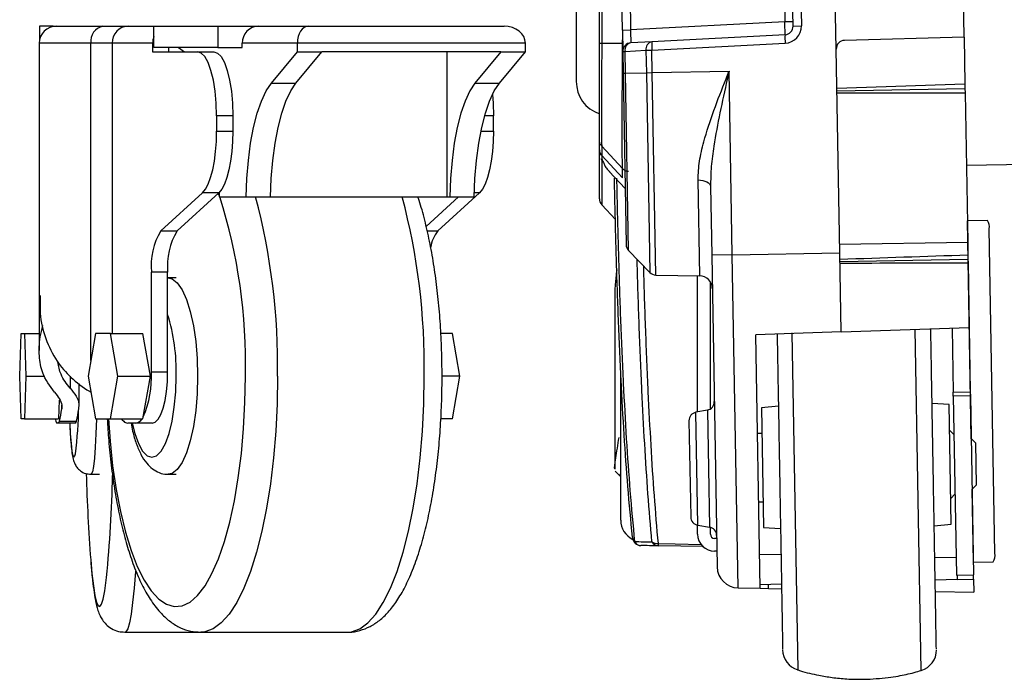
# Model space of a CAD drawing. Header units: millimetres. Extents: x 0 to 420, y 0 to 297.
# Tile 40 of 62: x 285.89 to 293.68, y 171.37 to 176.59. Entities that reach past the tile are written whole.
import ezdxf

# ---------------------------------------------------------------- set-up
doc = ezdxf.new("R2010")
doc.units = ezdxf.units.MM

msp = doc.modelspace()

# ---------------------------------------------------------------- linework, layer by layer
at = {"color": 7, "linetype": 'Continuous', "lineweight": 25}
for p, q in [((290.47767, 176.40122), (290.47767, 178.49639)), ((290.49581, 178.49639), (290.49581, 176.40126)), ((292.35087, 176.35606), (292.32465, 177.85802)), ((293.36236, 176.44951), (293.33878, 177.79992)), ((290.65972, 176.50586), (290.63976, 177.64929)), ((290.70493, 177.65042), (290.72488, 176.507)), ((292.00998, 176.5383), (291.99033, 177.66399)), ((292.0555, 177.66513), (292.07514, 176.53944)), ((291.93965, 176.83323), (291.94423, 176.5709)), ((290.29481, 176.70715), (290.29481, 176.09936)), ((291.94423, 176.5709), (290.72488, 176.507)), ((292.00939, 176.57204), (291.94423, 176.5709)), ((286.04959, 176.53716), (286.04959, 176.42496)), ((286.15621, 176.53716), (286.04959, 176.53716)), ((286.15621, 176.53453), (286.15621, 176.53716)), ((286.15621, 176.53716), (286.1827, 176.53716)), ((286.1827, 176.53716), (286.55108, 176.53716)), ((286.55108, 176.53716), (286.75277, 176.53716)), ((286.75277, 176.53716), (286.95412, 176.53716)), ((286.95412, 176.36833), (286.95412, 176.53716)), ((286.95412, 176.53716), (287.46015, 176.53716)), ((287.46015, 176.53716), (287.46015, 176.36833)), ((287.46015, 176.53716), (287.78228, 176.53716)), ((287.78228, 176.53716), (288.17697, 176.53716)), ((288.17697, 176.53716), (289.72321, 176.53716)), ((290.65972, 176.50586), (290.72488, 176.507)), ((290.65972, 176.50586), (290.66266, 176.33716)), ((292.00998, 176.5383), (292.07514, 176.53944)), ((286.04764, 176.40209), (286.04764, 174.40565)), ((286.45584, 176.40209), (286.04764, 176.40209)), ((286.62392, 176.40209), (286.45584, 176.40209)), ((286.45584, 173.89125), (286.45584, 176.40209)), ((286.944, 176.40209), (286.62392, 176.40209)), ((286.62392, 176.40209), (286.62392, 174.10604)), ((286.944, 176.40209), (286.944, 176.33456)), ((287.65342, 176.36833), (287.65342, 176.40209)), ((288.0886, 176.40209), (287.65342, 176.40209)), ((288.0886, 176.33456), (288.0886, 176.40209)), ((289.89254, 176.40209), (288.0886, 176.40209)), ((289.89254, 176.33456), (289.89254, 176.40209)), ((290.66107, 176.40126), (290.49581, 176.40126)), ((290.66107, 176.40126), (290.66107, 176.42875)), ((290.89178, 176.41443), (290.72665, 176.40578)), ((291.94599, 176.46968), (290.89178, 176.41443)), ((290.89295, 176.34695), (291.94717, 176.4022)), ((293.36236, 176.44951), (292.41662, 176.42474)), ((293.36236, 176.44951), (293.36884, 176.07814)), ((286.944, 176.33456), (287.29822, 176.33456)), ((287.46015, 176.36833), (286.95412, 176.36833)), ((287.07286, 176.33456), (287.07286, 176.36833)), ((287.1474, 176.36833), (287.19691, 176.33456)), ((287.29822, 176.33456), (287.42707, 176.33456)), ((287.46015, 176.36833), (287.65342, 176.36833)), ((287.88314, 176.08506), (288.0886, 176.33456)), ((288.07641, 176.08506), (288.28188, 176.33456)), ((288.0886, 176.33456), (288.28188, 176.33456)), ((289.69926, 176.33456), (288.28188, 176.33456)), ((289.2742, 175.18654), (289.2742, 176.33456)), ((289.69926, 176.33456), (289.49379, 176.08506)), ((289.68707, 176.08506), (289.89254, 176.33456)), ((289.69926, 176.33456), (289.89254, 176.33456)), ((290.66266, 176.33716), (290.6808, 176.33748)), ((290.66266, 176.33716), (290.66565, 176.16604)), ((290.6808, 176.33748), (290.84593, 176.34613)), ((290.68379, 176.16636), (290.6808, 176.33748)), ((290.84593, 176.34613), (290.89295, 176.34695)), ((290.84593, 176.34613), (290.84902, 176.16924)), ((290.89604, 176.17006), (290.89295, 176.34695)), ((292.37901, 174.74381), (292.35087, 176.35606)), ((290.66565, 176.16604), (290.68379, 176.16636)), ((290.66565, 176.16604), (290.68934, 174.80896)), ((290.68379, 176.16636), (290.84902, 176.16924)), ((290.70828, 174.76322), (290.68379, 176.16636)), ((290.84902, 176.16924), (290.89604, 176.17006)), ((290.84902, 176.16924), (290.8766, 174.58892)), ((290.89604, 176.17006), (291.50377, 176.18067)), ((290.924, 174.56831), (290.89604, 176.17006)), ((291.52911, 174.72898), (291.50377, 176.18067)), ((287.88314, 176.08506), (288.07641, 176.08506)), ((289.49379, 176.08506), (289.68707, 176.08506)), ((293.38004, 175.4367), (330.51645, 176.08492)), ((293.36884, 176.07814), (292.35631, 176.0443)), ((292.35662, 176.0267), (293.36943, 176.04438)), ((292.35692, 176.00911), (293.37002, 176.01062)), ((293.36884, 176.07814), (293.36943, 176.04438)), ((293.36943, 176.04438), (293.37002, 176.01062)), ((293.37002, 176.01062), (293.39064, 174.82901)), ((287.45003, 175.82808), (287.45003, 175.70778)), ((287.57888, 175.82808), (287.45003, 175.82808)), ((287.57888, 175.82808), (287.57888, 175.70778)), ((289.64052, 175.82808), (289.57001, 175.82808)), ((289.64052, 175.70778), (289.64052, 175.82808)), ((287.45003, 175.70778), (287.57888, 175.70778)), ((289.54087, 175.70778), (289.64052, 175.70778)), ((290.47767, 175.55924), (290.47767, 175.63337)), ((290.47767, 175.17101), (290.47767, 175.55924)), ((290.66107, 175.41031), (290.49581, 175.58735)), ((290.49581, 175.58735), (290.49581, 175.51323)), ((290.4901, 175.49123), (290.50011, 175.47086)), ((290.49581, 175.51323), (290.49581, 175.51318)), ((290.66107, 175.33614), (290.49581, 175.51318)), ((290.49581, 175.47928), (290.49581, 175.12496)), ((290.55591, 175.38711), (290.6816, 175.25233)), ((290.66107, 175.33614), (290.66107, 175.41031)), ((291.27128, 174.56225), (291.25805, 175.32059)), ((291.35673, 175.26864), (291.3662, 174.72613)), ((287.3384, 175.21937), (287.0083, 174.91703)), ((287.46726, 175.21937), (287.13715, 174.91703)), ((287.46726, 175.21937), (287.3384, 175.21937)), ((287.47062, 175.22258), (287.47126, 175.18654)), ((287.47126, 175.18654), (287.68379, 175.18654)), ((287.68379, 175.18654), (287.87706, 175.18654)), ((287.87706, 175.18654), (289.2742, 175.18654)), ((289.3642, 175.18654), (289.10777, 174.95168)), ((289.5289, 175.21937), (289.19879, 174.91703)), ((289.2742, 175.18654), (289.29444, 175.18654)), ((289.29444, 175.18654), (289.48772, 175.18654)), ((289.5289, 175.21937), (289.4884, 175.21937)), ((290.49581, 175.12496), (290.60435, 175.00857)), ((293.38878, 174.99783), (293.3877, 174.99781)), ((293.54619, 175.00058), (293.38878, 174.99783)), ((293.41888, 173.27328), (293.38878, 174.99783)), ((287.0083, 174.91703), (287.13715, 174.91703)), ((289.1157, 174.91703), (289.19879, 174.91703)), ((293.60619, 172.36751), (293.5614, 174.9333)), ((290.70828, 174.76322), (290.8766, 174.58892)), ((292.37783, 174.81133), (293.39064, 174.82901)), ((293.39064, 174.82901), (293.39245, 174.72573)), ((291.52911, 174.72898), (291.3662, 174.72613)), ((291.3662, 174.72613), (291.40926, 172.25905)), ((291.52911, 174.72898), (292.37901, 174.74381)), ((291.57512, 172.09319), (291.52911, 174.72898)), ((292.38993, 174.11841), (292.37901, 174.74381)), ((292.38019, 174.67629), (293.393, 174.69397)), ((293.39245, 174.72573), (293.393, 174.69397)), ((293.393, 174.69397), (293.3935, 174.66524)), ((293.3935, 174.66524), (293.40243, 174.15377)), ((286.93388, 173.80215), (286.93388, 174.59142)), ((287.06273, 174.59142), (286.93388, 174.59142)), ((287.06273, 173.80215), (287.06273, 174.59142)), ((287.13128, 174.54499), (287.06685, 174.54499)), ((290.924, 174.56831), (291.27128, 174.56225)), ((291.25428, 173.48488), (291.25428, 174.56255)), ((291.35558, 173.50953), (291.35558, 174.5144)), ((286.04764, 174.40565), (286.04764, 173.97187)), ((290.59923, 174.43969), (290.59923, 173.03381)), ((292.38993, 174.11841), (293.40243, 174.15377)), ((293.02205, 171.43911), (292.97493, 174.13884)), ((293.26743, 174.14906), (293.2763, 173.64083)), ((293.40243, 174.15377), (293.41134, 173.64318)), ((285.89255, 173.76838), (285.90486, 174.10604)), ((285.90486, 174.10604), (285.92948, 174.10604)), ((285.92948, 174.10604), (285.94179, 173.76838)), ((285.92948, 174.10604), (286.04764, 174.10604)), ((286.49301, 174.10604), (286.43458, 173.76838)), ((286.60987, 174.10604), (286.49301, 174.10604)), ((286.6683, 173.76838), (286.60987, 174.10604)), ((286.60987, 174.10604), (286.86758, 174.10604)), ((286.92601, 173.76838), (286.86758, 174.10604)), ((289.31577, 174.10604), (289.22378, 174.10604)), ((289.37421, 173.76838), (289.31577, 174.10604)), ((292.38993, 174.11841), (291.71492, 174.09484)), ((291.74992, 172.09014), (291.71492, 174.09484)), ((291.9998, 174.11211), (292.04636, 171.44473)), ((285.90486, 173.43073), (285.89255, 173.76838)), ((285.94179, 173.76838), (285.92948, 173.43073)), ((285.94179, 173.76838), (286.09069, 173.76838)), ((286.29157, 173.76744), (286.29157, 173.67242)), ((286.43458, 173.76838), (286.49301, 173.43073)), ((286.60987, 173.43073), (286.6683, 173.76838)), ((286.6683, 173.76838), (286.92601, 173.76838)), ((286.86758, 173.43073), (286.92601, 173.76838)), ((286.93388, 173.80215), (287.06273, 173.80215)), ((289.37421, 173.76838), (289.23333, 173.76838)), ((289.31577, 173.43073), (289.37421, 173.76838)), ((290.6465, 172.62928), (290.6465, 173.79837)), ((286.36219, 173.5288), (286.36219, 173.71085)), ((286.45584, 173.6417), (286.45584, 173.64551)), ((293.2763, 173.64083), (293.41134, 173.64318)), ((293.27685, 173.60915), (293.2763, 173.64083)), ((293.41189, 173.61151), (293.27685, 173.60915)), ((293.27685, 173.60915), (293.30157, 172.19334)), ((293.41134, 173.64318), (293.41189, 173.61151)), ((293.41189, 173.61151), (293.43661, 172.1957)), ((286.20445, 173.57844), (286.19907, 173.43073)), ((286.22578, 173.50911), (286.22578, 173.54113)), ((291.89361, 173.53141), (291.75878, 173.51724)), ((291.75878, 173.51724), (291.77528, 172.57195)), ((293.24423, 173.54317), (293.10899, 173.55263)), ((293.26073, 172.59788), (293.24423, 173.54317)), ((291.33179, 173.49995), (291.2411, 173.48232)), ((291.25669, 172.58878), (291.2411, 173.48232)), ((291.33179, 173.49995), (291.33987, 173.03714)), ((285.92948, 173.43073), (285.90486, 173.43073)), ((285.92948, 173.43073), (286.19907, 173.43073)), ((286.19978, 173.39696), (286.18606, 173.39696)), ((286.33457, 173.39696), (286.19978, 173.39696)), ((286.20654, 173.41136), (286.34133, 173.41136)), ((286.49301, 173.43073), (286.60987, 173.43073)), ((286.60987, 173.43073), (286.86758, 173.43073)), ((286.81244, 173.39696), (286.74733, 173.39696)), ((286.94129, 173.39696), (286.81244, 173.39696)), ((289.31577, 173.43073), (289.22364, 173.43073)), ((291.18646, 173.41485), (291.1931, 173.03458)), ((291.76231, 173.31468), (291.72855, 173.31409)), ((293.28212, 173.30744), (293.24777, 173.34061)), ((293.45213, 173.24117), (293.41778, 173.27434)), ((293.45213, 173.24117), (293.45796, 172.90695)), ((286.45634, 172.99178), (286.52374, 172.99178)), ((287.06685, 172.99178), (287.13128, 172.99178)), ((290.60178, 173.01751), (290.63554, 172.9826)), ((290.63296, 172.98205), (290.6465, 172.98181)), ((290.63769, 172.99209), (290.63877, 172.99043)), ((291.1931, 173.03458), (291.19974, 172.65431)), ((291.33987, 173.03714), (291.34794, 172.57433)), ((293.42479, 172.8726), (293.45796, 172.90695)), ((293.2572, 172.80044), (293.29037, 172.83479)), ((293.43593, 172.297), (293.42586, 172.8737)), ((291.73798, 172.77392), (291.77174, 172.77451)), ((291.25428, 172.51906), (291.25428, 172.58921)), ((291.25669, 172.58878), (291.34794, 172.57433)), ((293.1259, 172.58371), (293.26073, 172.59788)), ((291.35558, 172.51906), (291.35558, 172.57267)), ((291.77528, 172.57195), (291.91052, 172.56249)), ((291.30013, 172.41974), (290.94254, 172.42598)), ((291.40531, 172.48529), (291.38934, 172.48529)), ((291.40708, 172.384), (291.38934, 172.384)), ((291.7452, 172.36022), (291.91411, 172.35728)), ((293.13022, 172.33605), (293.29913, 172.3331)), ((293.43484, 172.29698), (293.43593, 172.297)), ((293.43593, 172.297), (293.59333, 172.29975)), ((293.30157, 172.19334), (293.43661, 172.1957)), ((293.30628, 172.19343), (293.30689, 172.15853)), ((293.4372, 172.16194), (293.43661, 172.1957)), ((291.91821, 172.12216), (291.74943, 172.11774)), ((291.8163, 172.08898), (291.81577, 172.11948)), ((293.30689, 172.15853), (293.1334, 172.15398)), ((293.30689, 172.15853), (293.4372, 172.16194)), ((293.4372, 172.16194), (293.43896, 172.06066)), ((291.57512, 172.09319), (291.74992, 172.09014)), ((291.74992, 172.09014), (291.8163, 172.08898)), ((291.8163, 172.08898), (291.91882, 172.08719)), ((293.13494, 172.06597), (293.43896, 172.06066)), ((286.72593, 171.74245), (287.32456, 171.74245)), ((287.32456, 171.74245), (288.48423, 171.74245))]:
    msp.add_line(p, q, dxfattribs=at)
at = {"color": 7, "linetype": 'Continuous', "lineweight": 25, "flags": 128}
for points in [[(287.45003, 175.82808), (287.44711, 175.92689), (287.43847, 176.0219), (287.42444, 176.10947), (287.40556, 176.18622), (287.38256, 176.24921), (287.35631, 176.29601), (287.32783, 176.32483), (287.29822, 176.33456)], [(287.42707, 176.33456), (287.45669, 176.32483), (287.48516, 176.29601), (287.51141, 176.24921), (287.53441, 176.18622), (287.55329, 176.10947), (287.56732, 176.0219), (287.57596, 175.92689), (287.57888, 175.82808)], [(287.68379, 175.18654), (287.68935, 175.33326), (287.70125, 175.47572), (287.71924, 175.61088), (287.74295, 175.73585), (287.77185, 175.84798), (287.80534, 175.94487), (287.8427, 176.02446), (287.88314, 176.08506)], [(287.87706, 175.18654), (287.88262, 175.33326), (287.89453, 175.47572), (287.91252, 175.61088), (287.93623, 175.73585), (287.96513, 175.84798), (287.99862, 175.94487), (288.03598, 176.02446), (288.07641, 176.08506)], [(289.49379, 176.08506), (289.45336, 176.02446), (289.416, 175.94487), (289.38251, 175.84798), (289.3536, 175.73585), (289.3299, 175.61088), (289.31191, 175.47572), (289.3, 175.33326), (289.29444, 175.18654)], [(289.48772, 175.18654), (289.49328, 175.33326), (289.50519, 175.47572), (289.52318, 175.61088), (289.54688, 175.73585), (289.57579, 175.84798), (289.60928, 175.94487), (289.64664, 176.02446), (289.68707, 176.08506)], [(289.63192, 175.99614), (289.6376, 175.92689), (289.64052, 175.82808)], [(287.3384, 175.21937), (287.36161, 175.24757), (287.38314, 175.28795), (287.40241, 175.33944), (287.41894, 175.40068), (287.43226, 175.47005), (287.44204, 175.54571), (287.44802, 175.62566), (287.45003, 175.70778)], [(287.57888, 175.70778), (287.57687, 175.62566), (287.5709, 175.54571), (287.56112, 175.47005), (287.54779, 175.40068), (287.53127, 175.33944), (287.51199, 175.28795), (287.49046, 175.24757), (287.46726, 175.21937)], [(289.64052, 175.70778), (289.63851, 175.62566), (289.63254, 175.54571), (289.62276, 175.47005), (289.60943, 175.40068), (289.59291, 175.33944), (289.57363, 175.28795), (289.5521, 175.24757), (289.5289, 175.21937)], [(291.25805, 175.32059), (291.27732, 175.31959), (291.29579, 175.31664), (291.31277, 175.31187), (291.32765, 175.30544), (291.33988, 175.2976), (291.349, 175.28863), (291.35469, 175.27885), (291.35673, 175.26864)], [(287.47111, 175.19632), (287.465, 175.21229), (287.46356, 175.21598)], [(287.06608, 174.54499), (287.0981, 174.53796), (287.13878, 174.50698), (287.17715, 174.45226), (287.21198, 174.37556), (287.24214, 174.27934), (287.26667, 174.1667), (287.28478, 174.04126), (287.29588, 173.90705), (287.29962, 173.76838)], [(286.59422, 173.43073), (286.60691, 173.25469), (286.62788, 173.05861), (286.65541, 172.87179), (286.68915, 172.69665), (286.72864, 172.53549), (286.77339, 172.3904), (286.82281, 172.26327), (286.87624, 172.15576), (286.933, 172.06928), (286.99235, 172.00495), (287.0535, 171.9636), (287.11567, 171.94579), (287.17804, 171.95173), (287.23981, 171.98136), (287.30016, 172.03429), (287.3583, 172.10982), (287.41349, 172.20697), (287.465, 172.32448), (287.51216, 172.46081), (287.55435, 172.61419), (287.59103, 172.78261), (287.62171, 172.96389), (287.646, 173.15565), (287.66358, 173.3554), (287.67422, 173.56054), (287.67778, 173.76838)], [(286.78121, 173.39696), (286.80203, 173.31474), (286.83117, 173.23496), (286.86441, 173.17567), (286.90048, 173.13917), (286.938, 173.12684), (286.97551, 173.13917), (287.01158, 173.17567), (287.04483, 173.23496), (287.07397, 173.31474), (287.09788, 173.41196), (287.11565, 173.52287), (287.12659, 173.64322), (287.13029, 173.76838)], [(286.94129, 173.39696), (286.96498, 173.40475), (286.98776, 173.42781), (287.00876, 173.46525), (287.02716, 173.51564), (287.04227, 173.57704), (287.05349, 173.64709), (287.0604, 173.7231), (287.06273, 173.80215)], [(287.29962, 173.76838), (287.29588, 173.62971), (287.28478, 173.4955), (287.26667, 173.37006), (287.24214, 173.25742), (287.21198, 173.16121), (287.17715, 173.08451), (287.13878, 173.02979), (287.0981, 172.9988), (287.06788, 172.99178)], [(287.93178, 173.76838), (287.92822, 173.54934), (287.91759, 173.33287), (287.9, 173.1215), (287.87566, 172.91772), (287.84486, 172.72391), (287.80796, 172.54234), (287.7654, 172.37515), (287.71767, 172.2243), (287.66532, 172.09154), (287.60899, 171.97845), (287.54931, 171.88634), (287.48701, 171.8163), (287.42279, 171.76914), (287.35743, 171.74542), (287.32436, 171.74245)], [(288.48423, 171.74245), (288.5171, 171.74542), (288.58247, 171.76914), (288.64668, 171.8163), (288.70899, 171.88634), (288.76866, 171.97845), (288.825, 172.09154), (288.87734, 172.2243), (288.92507, 172.37515), (288.96764, 172.54234), (289.00454, 172.72391), (289.03533, 172.91772), (289.05967, 173.1215), (289.07726, 173.33287), (289.0879, 173.54934), (289.09146, 173.76838)], [(286.28851, 173.39696), (286.2929, 173.31474), (286.29904, 173.23496), (286.30604, 173.17567), (286.31364, 173.13917), (286.32155, 173.12684), (286.32945, 173.13917), (286.33312, 173.15356)], [(286.50051, 173.43073), (286.49602, 173.3119), (286.49023, 173.20706), (286.48336, 173.12025), (286.47562, 173.05427), (286.46725, 173.01125), (286.45854, 172.99256), (286.45631, 172.99178)], [(286.69481, 173.43073), (286.70369, 173.42214), (286.71524, 173.41136)], [(290.73914, 172.4959), (290.73908, 172.49086), (290.73923, 172.48897)], [(290.94137, 172.44338), (291.07633, 172.44103), (291.28444, 172.43742)], [(286.45427, 172.31424), (286.46427, 172.20697), (286.4759, 172.10982), (286.48815, 172.03429), (286.50087, 171.98136), (286.51388, 171.95173), (286.52702, 171.94579), (286.54012, 171.9636), (286.55301, 172.00495), (286.56551, 172.06928), (286.57747, 172.15576), (286.5799, 172.17664)], [(286.80888, 172.22597), (286.80876, 172.2243), (286.79773, 172.09154), (286.78586, 171.97845), (286.77328, 171.88634), (286.76015, 171.8163), (286.74662, 171.76914), (286.73285, 171.74542), (286.72588, 171.74245)]]:
    msp.add_lwpolyline(points, dxfattribs=at)
at = {"color": 7, "linetype": 'Continuous', "lineweight": 25}
for centre, radius, start, end in [((286.1827, 176.40209), 0.13506, 90, 180), ((286.57515, 176.41907), 0.12051, 101.523784, 188.098101), ((286.75595, 176.40513), 0.13207, 91.379549, 181.316112), ((287.78546, 176.40513), 0.13207, 91.379549, 181.316112), ((291.94246, 176.53712), 0.06753, 273, 1), ((291.9401, 176.53708), 0.13506, 273, 1), ((287.08443, 176.40222), 0.14042, 158.114191, 180.051002), ((290.73018, 176.33834), 0.06753, 93, 181), ((290.74011, 176.3472), 0.0601, 102.944517, 189.311843), ((290.90524, 176.35586), 0.0601, 102.944517, 189.311843), ((291.37643, 176.38914), 0.48532, 177.012899, 184.987101), ((292.43065, 176.44439), 0.48532, 177.012899, 184.987101), ((292.41839, 176.35724), 0.06753, 91.5, 181), ((290.56493, 176.09936), 0.27012, 180, 251.058737), ((290.5451, 175.55925), 0.06743, 180.004158, 223.033064), ((290.7104, 175.45641), 0.0675, 223.034778, 242.357189), ((283.35594, 173.87333), 4.32311, 358.608988, 17.683821), ((282.7778, 173.85724), 5.15475, 359.012288, 14.944172), ((283.93747, 173.85724), 5.15475, 359.012288, 14.944172), ((290.5452, 175.17101), 0.06753, 180, 223), ((293.4694, 174.94785), 0.09314, 351.01324, 34.477027), ((287.46341, 174.64171), 0.53191, 148.828515, 185.425201), ((287.59227, 174.64171), 0.53191, 148.828515, 185.425201), ((289.4303, 174.74073), 0.291, 142.709336, 171.139357), ((290.75686, 174.81013), 0.06753, 181, 224), ((290.92518, 174.63584), 0.06753, 224, 269), ((291.26951, 174.46097), 0.1013, 1, 89), ((285.64081, 173.8111), 1.49009, 358.35721, 17.397146), ((286.14319, 173.75954), 0.79184, 336.646333, 3.08438), ((283.41965, 173.54344), 2.93945, 352.377876, 359.637776), ((291.3189, 173.56624), 0.06753, 281, 1), ((284.48184, 173.80164), 1.76831, 347.24933, 350.477788), ((284.61663, 173.80164), 1.76831, 347.24933, 350.477788), ((291.25398, 173.41603), 0.06753, 101, 181), ((286.25496, 173.43626), 0.07931, 183.999765, 209.70106), ((286.18784, 173.41136), 0.0187, 309.681705, 0.007311), ((286.32263, 173.41136), 0.0187, 309.681705, 0.007311), ((286.74962, 173.44504), 0.04813, 224.408679, 267.261866), ((286.79917, 173.4678), 0.07207, 280.606879, 329.044262), ((299.61115, 173.32837), 13.19591, 181.442037, 184.407627), ((275.75913, 173.22206), 10.87116, 354.481644, 358.738565), ((290.81533, 172.62928), 0.16883, 180, 244.043771), ((291.26726, 172.65548), 0.06753, 181, 261), ((291.38934, 172.51906), 0.13506, 180, 270), ((291.33738, 172.50763), 0.06753, 1, 81), ((291.38934, 172.51906), 0.03377, 180, 270), ((290.80641, 172.4959), 0.06753, 185.883344, 269), ((290.78307, 172.49459), 0.0442, 187.305295, 232.462927), ((290.80763, 172.48639), 0.05807, 207.536177, 267.629629), ((290.93836, 172.51913), 0.07581, 233.652107, 272.270801), ((290.94511, 172.48354), 0.05761, 206.234453, 267.447965), ((291.01629, 172.43971), 0.07501, 177.199462, 190.548954), ((293.51475, 172.34976), 0.09314, 327.522973, 10.98676), ((291.57806, 172.26199), 0.16883, 181, 269), ((292.09607, 171.60607), 0.16883, 181, 252.873796), ((292.9742, 171.60102), 0.16883, 286.46601, 1)]:
    msp.add_arc(centre, radius, start, end, dxfattribs=at)
for centre, major_axis, ratio, start_param, end_param in [((291.94187, 176.5709), (-0.00412, 0.10122), 0.023249, 3.1418634, 4.7114418), ((288.17697, 176.40209), (0, 0.13506), 0.6542975, 0, 1.5707963), ((289.72321, 176.40209), (0.16933, 0), 0.7976057, 0, 1.5707963), ((290.72724, 176.50724), (0.00059, 0.10147), 0.0231736, 1.5733638, 3.1429421), ((341.07396, 174.86527), (128.93565, 3.84299), 0.0106876, 1.9492808, 1.9577472), ((326.45801, 176.24727), (136.28594, 0.69642), 0.0106876, 4.4596079, 4.4672777)]:
    msp.add_ellipse(centre, major_axis=major_axis, ratio=ratio, start_param=start_param, end_param=end_param, dxfattribs=at)
for points in [[(290.49581, 176.40126), (290.4931, 176.40126), (290.48767, 176.40125), (290.48205, 176.40124), (290.47836, 176.40123), (290.4779, 176.40122), (290.47767, 176.40122)], [(290.49581, 175.58735), (290.4931, 175.5906), (290.48767, 175.59708), (290.48205, 175.60851), (290.47836, 175.6207), (290.4779, 175.62914), (290.47767, 175.63337)], [(290.49581, 175.51318), (290.4931, 175.51642), (290.48767, 175.52291), (290.48205, 175.53434), (290.47836, 175.54653), (290.4779, 175.55497), (290.47767, 175.55919)]]:
    msp.add_open_spline(points, degree=3, dxfattribs=at)
for points, knots in [([(290.47767, 175.63337), (290.47767, 175.64526), (290.47767, 175.6635), (290.47767, 175.76506), (290.47767, 175.91182), (290.47767, 176.1421), (290.47767, 176.31485), (290.47767, 176.40122)], [0, 0, 0, 0, 0.2205562, 0.338203, 0.5586709, 0.7793663, 1, 1, 1, 1]), ([(290.49581, 176.40126), (290.49581, 176.40126), (290.49577, 176.35554), (290.49569, 176.26394), (290.49559, 176.13049), (290.49553, 176.00479), (290.49548, 175.85241), (290.49551, 175.69766), (290.49564, 175.60809), (290.49577, 175.58948), (290.49581, 175.58735), (290.49581, 175.58735)], [0, 0, 0, 0, 0.0000033, 0.1105476, 0.2210925, 0.3316535, 0.4422148, 0.6623288, 0.8823999, 0.9999967, 1, 1, 1, 1]), ([(290.66106, 175.41034), (290.66088, 175.41243), (290.66034, 175.41846), (290.6596, 175.45009), (290.65896, 175.51267), (290.65857, 175.6013), (290.65842, 175.71556), (290.65858, 175.8557), (290.65904, 176.0135), (290.65976, 176.17851), (290.66047, 176.3078), (290.66094, 176.38205), (290.66106, 176.40061)], [0, 0, 0, 0, 0.0582884, 0.1687334, 0.2791781, 0.389608, 0.5000379, 0.6210827, 0.7421276, 0.8526416, 0.9631558, 1, 1, 1, 1]), ([(290.66106, 176.40061), (290.66106, 176.40083), (290.66106, 176.40104), (290.66106, 176.40126), (290.66106, 176.40126)], [0, 0, 0, 0, 0.9937257, 1, 1, 1, 1]), ([(291.25805, 175.32059), (291.26034, 175.36956), (291.26494, 175.46762), (291.30928, 175.65139), (291.38055, 175.86949), (291.45411, 176.05619), (291.4955, 176.15998), (291.50351, 176.18002), (291.50377, 176.18067)], [0, 0, 0, 0, 0.1795771, 0.3596141, 0.6453465, 0.9315015, 0.9977848, 1, 1, 1, 1]), ([(291.50377, 176.18067), (291.50361, 176.17997), (291.49875, 176.15873), (291.47373, 176.04903), (291.42918, 175.85166), (291.38658, 175.62135), (291.35994, 175.4266), (291.3578, 175.32127), (291.35673, 175.26864)], [0, 0, 0, 0, 0.0022869, 0.0690968, 0.3569915, 0.644703, 0.8224597, 1, 1, 1, 1]), ([(290.48758, 175.51338), (290.48563, 175.51726), (290.47788, 175.53268), (290.47776, 175.54784), (290.47767, 175.55919)], [0, 0, 0, 0, 0.2514673, 1, 1, 1, 1]), ([(290.49581, 175.51318), (290.49625, 175.50182), (290.49702, 175.48172), (290.50788, 175.46128), (290.5126, 175.4524)], [0, 0, 0, 0, 0.5655943, 1, 1, 1, 1]), ([(290.5126, 175.4524), (290.51613, 175.44372), (290.52324, 175.42629), (290.5394, 175.40408), (290.55404, 175.39049), (290.55903, 175.38585)], [0, 0, 0, 0, 0.3949576, 0.7936237, 1, 1, 1, 1]), ([(290.66106, 175.41031), (290.66106, 175.41031), (290.66106, 175.41032), (290.66106, 175.41033), (290.66106, 175.41034)], [0, 0, 0, 0, 0.0062743, 1, 1, 1, 1]), ([(290.66106, 175.41031), (290.66664, 175.40538), (290.67582, 175.39727), (290.69244, 175.39059), (290.70265, 175.3895), (290.7081, 175.38891)], [0, 0, 0, 0, 0.419596, 0.6899063, 1, 1, 1, 1]), ([(290.73914, 172.4959), (290.7266, 172.62676), (290.70237, 172.87981), (290.67311, 173.29951), (290.64838, 173.74113), (290.6281, 174.20844), (290.61175, 174.69693), (290.60198, 175.07422), (290.59752, 175.29023), (290.59658, 175.33593)], [0, 0, 0, 0, 0.168872, 0.3265596, 0.4842467, 0.6472275, 0.8027486, 0.9582694, 1, 1, 1, 1]), ([(290.61331, 175.33528), (290.61437, 175.28427), (290.61895, 175.06186), (290.62878, 174.67663), (290.64512, 174.18464), (290.66537, 173.71387), (290.6901, 173.26902), (290.71935, 172.84625), (290.7436, 172.59136), (290.75614, 172.45955)], [0, 0, 0, 0, 0.04606899, 0.20089489, 0.35572093, 0.51796751, 0.67493676, 0.83190644, 1, 1, 1, 1]), ([(288.48452, 171.74381), (288.48863, 171.74337), (288.52202, 171.73983), (288.58493, 171.75428), (288.66632, 171.78572), (288.74105, 171.83602), (288.81119, 171.90311), (288.87835, 171.99061), (288.94207, 172.10011), (289.00069, 172.23012), (289.0528, 172.37649), (289.09807, 172.53569), (289.13677, 172.70612), (289.16906, 172.88642), (289.19495, 173.07509), (289.21441, 173.27044), (289.22735, 173.47062), (289.23258, 173.63751), (289.23359, 173.77258), (289.23244, 173.90759), (289.22675, 174.07833), (289.21345, 174.27781), (289.19371, 174.47211), (289.16761, 174.65918), (289.13543, 174.83772), (289.09661, 175.00453), (289.06521, 175.1212), (289.04492, 175.17722), (289.04154, 175.18654)], [0, 0, 0, 0, 0.0046692, 0.0379438, 0.0709516, 0.1053541, 0.1429099, 0.1849018, 0.2308964, 0.2783073, 0.3249859, 0.3708109, 0.4159867, 0.4607087, 0.5051195, 0.5493198, 0.5933822, 0.6373623, 0.6577616, 0.6808812, 0.7248123, 0.7687892, 0.8128392, 0.8570122, 0.9013709, 0.9459993, 0.9910156, 1, 1, 1, 1]), ([(290.89343, 172.45807), (290.88265, 172.58261), (290.86144, 172.82763), (290.83534, 173.23087), (290.81237, 173.66463), (290.79319, 174.13759), (290.7812, 174.48656), (290.77662, 174.6773), (290.77625, 174.69284)], [0, 0, 0, 0, 0.195313, 0.38426799, 0.57322281, 0.77822963, 0.98193232, 1, 1, 1, 1]), ([(290.61505, 174.60988), (290.61045, 174.56875), (290.60129, 174.48678), (290.59993, 174.45534), (290.59926, 174.43969)], [0, 0, 0, 0, 0.5018635, 1, 1, 1, 1]), ([(290.82532, 174.64203), (290.82543, 174.63737), (290.82973, 174.46073), (290.84135, 174.12489), (290.86038, 173.65349), (290.88335, 173.21849), (290.90942, 172.81406), (290.9306, 172.56829), (290.94137, 172.44338)], [0, 0, 0, 0, 0.0054971, 0.2086709, 0.4171457, 0.6092808, 0.801416, 1, 1, 1, 1]), ([(286.05541, 174.40565), (286.05362, 174.35844), (286.04906, 174.23809), (286.09321, 174.06404), (286.17442, 173.89355), (286.29367, 173.75544), (286.39363, 173.67912), (286.45206, 173.64398), (286.45584, 173.6417)], [0, 0, 0, 0, 0.1489789, 0.3797385, 0.6102219, 0.7986744, 0.9869859, 1, 1, 1, 1]), ([(286.16828, 173.6417), (286.13174, 173.69016), (286.06849, 173.77404), (286.0455, 173.92724), (286.04566, 174.05159), (286.06854, 174.138), (286.07663, 174.16852)], [0, 0, 0, 0, 0.3494279, 0.6048103, 0.8603841, 1, 1, 1, 1]), ([(293.14289, 171.61015), (293.1429, 171.60975), (293.14291, 171.60901), (293.14237, 171.64011), (293.14142, 171.6943), (293.13957, 171.80047), (293.13643, 171.98032), (293.13258, 172.2011), (293.1283, 172.44618), (293.12378, 172.70482), (293.11905, 172.97577), (293.11496, 173.21029), (293.11164, 173.40057), (293.10829, 173.5925), (293.10432, 173.81964), (293.10077, 174.02306), (293.09916, 174.1156), (293.09868, 174.14316)], [0, 0, 0, 0, 0.0531605, 0.0952916, 0.1374127, 0.2233424, 0.3092722, 0.3934164, 0.4742019, 0.5504219, 0.6266419, 0.7074275, 0.7495586, 0.7916796, 0.8776094, 0.9635392, 1, 1, 1, 1]), ([(291.88367, 174.10074), (291.88412, 174.07527), (291.88576, 173.98137), (291.88912, 173.78901), (291.89382, 173.51973), (291.89877, 173.23569), (291.90366, 172.95589), (291.90832, 172.68864), (291.91277, 172.43364), (291.91626, 172.23399), (291.91885, 172.0853), (291.9213, 171.94529), (291.9239, 171.79636), (291.92604, 171.67348), (291.92717, 171.60878), (291.92717, 171.60911), (291.92716, 171.60923)], [0, 0, 0, 0, 0.03211508, 0.1184421, 0.20476913, 0.28930224, 0.37046125, 0.4470336, 0.52360596, 0.60476496, 0.64709094, 0.68940661, 0.77573363, 0.86206065, 0.94659376, 1, 1, 1, 1]), ([(286.29157, 173.67242), (286.26393, 173.70754), (286.21537, 173.76924), (286.20062, 173.84702), (286.19427, 173.88051)], [0, 0, 0, 0, 0.5692878, 1, 1, 1, 1]), ([(286.29157, 173.67242), (286.30861, 173.65137), (286.34316, 173.60868), (286.36196, 173.56041), (286.3609, 173.53508), (286.36063, 173.5288)], [0, 0, 0, 0, 0.4225652, 0.8569518, 1, 1, 1, 1]), ([(286.16828, 173.6417), (286.19471, 173.60721), (286.23011, 173.56099), (286.22666, 173.5196), (286.22578, 173.50911)], [0, 0, 0, 0, 0.7463404, 1, 1, 1, 1]), ([(286.28824, 173.39696), (286.28849, 173.39028), (286.29005, 173.34916), (286.29408, 173.28483), (286.30029, 173.20738), (286.30787, 173.14815), (286.31517, 173.11059), (286.32672, 173.07744), (286.34328, 173.04763), (286.37219, 173.0177), (286.41153, 172.99546), (286.44152, 172.99406), (286.45511, 172.99342)], [0, 0, 0, 0, 0.0314564, 0.1936949, 0.3578362, 0.5267464, 0.681501, 0.7526625, 0.8119451, 0.8740344, 0.9429293, 1, 1, 1, 1]), ([(286.585, 173.43073), (286.58846, 173.37319), (286.59594, 173.24885), (286.6153, 173.06376), (286.64128, 172.87658), (286.67363, 172.69838), (286.71206, 172.53059), (286.75667, 172.37458), (286.8077, 172.23136), (286.86591, 172.10166), (286.93281, 171.98619), (287.00557, 171.89342), (287.08293, 171.82369), (287.16098, 171.77705), (287.24184, 171.74744), (287.29749, 171.74502), (287.32422, 171.74386)], [0, 0, 0, 0, 0.0649288, 0.140314, 0.2159102, 0.2918247, 0.3682019, 0.4452438, 0.5232409, 0.602603, 0.6838196, 0.7669722, 0.8333468, 0.8929697, 0.9485954, 1, 1, 1, 1]), ([(286.7733, 173.39696), (286.77731, 173.37557), (286.7883, 173.31686), (286.81391, 173.23265), (286.84942, 173.14777), (286.89128, 173.08238), (286.93957, 173.03376), (286.99384, 173.00372), (287.03998, 172.98958), (287.06481, 172.99301), (287.06948, 172.99366)], [0, 0, 0, 0, 0.0980708, 0.2692303, 0.4471726, 0.6133013, 0.7443761, 0.8616355, 0.9739954, 1, 1, 1, 1]), ([(290.59929, 173.03409), (290.59927, 173.03412), (290.59638, 173.03846), (290.60567, 173.11191), (290.62414, 173.22599), (290.6334, 173.28317)], [0, 0, 0, 0, 0.0035079, 0.5005871, 1, 1, 1, 1]), ([(290.75614, 172.45955), (290.77875, 172.45931), (290.82396, 172.45883), (290.87027, 172.45832), (290.89343, 172.45807)], [0, 0, 0, 0, 0.5000218, 1, 1, 1, 1]), ([(290.94254, 172.42598), (290.91938, 172.42638), (290.87306, 172.42719), (290.82784, 172.42798), (290.80523, 172.42838)], [0, 0, 0, 0, 0.50001951, 1, 1, 1, 1]), ([(286.45468, 172.29601), (286.45825, 172.25615), (286.46543, 172.17587), (286.47759, 172.07634), (286.49172, 171.98944), (286.50608, 171.92826), (286.52431, 171.87902), (286.54496, 171.84107), (286.57348, 171.80458), (286.61667, 171.77027), (286.66962, 171.74623), (286.70784, 171.74466), (286.72503, 171.74395)], [0, 0, 0, 0, 0.1539007, 0.3099478, 0.4706015, 0.6443124, 0.7351334, 0.7932308, 0.8475912, 0.9012008, 0.9555622, 1, 1, 1, 1]), ([(292.04461, 171.44633), (292.05213, 171.44366), (292.10705, 171.42416), (292.19896, 171.4043), (292.32165, 171.38322), (292.44168, 171.37096), (292.52679, 171.37042), (292.57298, 171.37013)], [0, 0, 0, 0, 0.0446593, 0.3259953, 0.5239608, 0.741631, 1, 1, 1, 1]), ([(292.57298, 171.37013), (292.63649, 171.37315), (292.72629, 171.37742), (292.85805, 171.39864), (292.94499, 171.41619), (293.00434, 171.43491), (293.02207, 171.44051)], [0, 0, 0, 0, 0.4177436, 0.5906744, 0.8777026, 1, 1, 1, 1])]:
    msp.add_open_spline(points, degree=3, knots=knots, dxfattribs=at)

doc.saveas('drawing.dxf')
